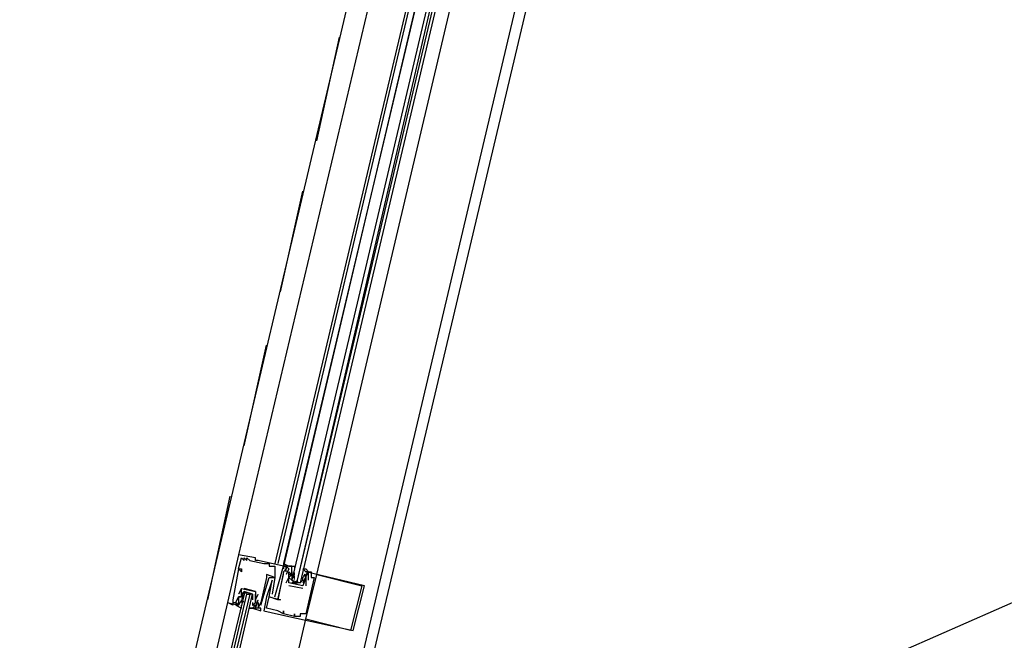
# Model space of a CAD drawing. Header units: feet. Extents: x -79 to 198, y -22 to 181.
# Tile 37 of 256: x 86.54 to 91.23, y 19.09 to 22.05. Entities that reach past the tile are written whole.
import ezdxf

# ---------------------------------------------------------------- set-up
doc = ezdxf.new("R2010")
doc.units = ezdxf.units.FT
doc.layers.add('A-LINEA', color=7, linetype='CONTINUOUS')

msp = doc.modelspace()

# ---------------------------------------------------------------- linework, layer by layer
at = {"layer": 'A-LINEA'}
for p, q in [((64.6373, 7.5663), (121.8893, 32.7279)), ((87.16, 14.5111), (90.12, 27.0044)), ((86.6267, 15.8444), (88.3467, 23.1378)), ((87.3867, 15.6711), (89.1067, 22.9511)), ((88.3467, 22.7111), (87.5867, 19.4978)), ((88.52, 22.6711), (87.76, 19.4578)), ((88.5333, 22.6711), (87.7733, 19.4578)), ((88.56, 22.6711), (87.8, 19.4444)), ((88.56, 22.6578), (87.8, 19.4578)), ((87.96, 19.4044), (88.72, 22.6311)), ((87.96, 21.4711), (88.0667, 21.9644)), ((87.7867, 20.7511), (87.8933, 21.2311)), ((87.6133, 20.0178), (87.72, 20.4978)), ((87.44, 19.2844), (87.5467, 19.7778)), ((87.5867, 19.4978), (87.5867, 19.4978)), ((87.6, 19.4844), (87.6, 19.4844)), ((87.6133, 19.4844), (87.6133, 19.4844)), ((87.6133, 19.4711), (87.6133, 19.4711)), ((87.6267, 19.4844), (87.6267, 19.4844)), ((87.6267, 19.4711), (87.6267, 19.4711)), ((87.64, 19.4711), (87.64, 19.4711)), ((87.6667, 19.4844), (87.6667, 19.4844)), ((87.6667, 19.4711), (87.6667, 19.4711)), ((87.68, 19.4711), (87.68, 19.4711)), ((87.5867, 19.4311), (87.5867, 19.4311)), ((87.5867, 19.4311), (87.5867, 19.4311)), ((87.6, 19.4311), (87.6, 19.4311)), ((87.6, 19.4178), (87.6, 19.4178)), ((87.7067, 19.4578), (87.7067, 19.4578)), ((87.72, 19.4578), (87.72, 19.4578)), ((87.7333, 19.4578), (87.7333, 19.4578)), ((87.7333, 19.4444), (87.7333, 19.4444)), ((87.76, 19.4444), (87.76, 19.4444)), ((87.8, 19.4578), (87.8, 19.4444)), ((87.8, 19.4578), (87.8, 19.4444)), ((87.8, 19.4578), (87.8, 19.4444)), ((87.8, 19.4444), (87.8, 19.4444)), ((87.8, 19.4444), (87.8, 19.4444)), ((87.8, 19.4444), (87.8, 19.4444)), ((87.8, 19.4311), (87.8, 19.4311)), ((87.8, 19.4178), (87.8, 19.4178)), ((87.8, 19.4178), (87.8, 19.4178)), ((87.8133, 19.4444), (87.8133, 19.4444)), ((87.8133, 19.4444), (87.8133, 19.4444)), ((87.8133, 19.4311), (87.8133, 19.4311)), ((87.8133, 19.4311), (87.8133, 19.4311)), ((87.8133, 19.4178), (87.8133, 19.4178)), ((87.8267, 19.4311), (87.8267, 19.4311)), ((87.8267, 19.4178), (87.8267, 19.4178)), ((87.84, 19.4444), (87.84, 19.4444)), ((87.84, 19.4311), (87.84, 19.4311)), ((87.84, 19.4178), (87.84, 19.4178)), ((87.84, 19.4178), (87.84, 19.4044)), ((87.8532, 19.408), (87.8522, 19.4199)), ((87.8526, 19.4027), (87.8523, 19.421)), ((87.9067, 19.4178), (87.9067, 19.4178)), ((87.9169, 19.4137), (87.9085, 19.3974)), ((87.92, 19.4178), (87.92, 19.4178)), ((87.9333, 19.4178), (87.9333, 19.4178)), ((87.72, 19.4044), (87.72, 19.4044)), ((87.72, 19.3911), (87.72, 19.3911)), ((87.7333, 19.3911), (87.7333, 19.3911)), ((87.7467, 19.3778), (87.7467, 19.3778)), ((87.76, 19.3911), (87.76, 19.3911)), ((87.76, 19.3911), (87.76, 19.3911)), ((87.8, 19.4044), (87.8, 19.4044)), ((87.8133, 19.4044), (87.8133, 19.4044)), ((87.8133, 19.3644), (87.8267, 19.3911)), ((87.8267, 19.4044), (87.8267, 19.4044)), ((87.8267, 19.4044), (87.8267, 19.4044)), ((87.8267, 19.3911), (87.8267, 19.3911)), ((87.84, 19.4044), (87.84, 19.4044)), ((87.84, 19.3911), (87.84, 19.3911)), ((87.8525, 19.3889), (87.8519, 19.4093)), ((87.8532, 19.3813), (87.8522, 19.3932)), ((87.8533, 19.4044), (87.8533, 19.4044)), ((87.8933, 19.3911), (87.9067, 19.4044)), ((87.8933, 19.4044), (87.8933, 19.4044)), ((87.8933, 19.3778), (87.8933, 19.3778)), ((87.9047, 19.3883), (87.895, 19.3703)), ((87.9018, 19.4067), (87.8956, 19.3965)), ((87.9018, 19.38), (87.8956, 19.3698)), ((87.9067, 19.4044), (87.9067, 19.4044)), ((87.9067, 19.3911), (87.9067, 19.3911)), ((87.9067, 19.3911), (87.9067, 19.3911)), ((87.9067, 19.3778), (87.9067, 19.3778)), ((87.9067, 19.3778), (87.9067, 19.3778)), ((87.92, 19.3778), (87.92, 19.3778)), ((87.9333, 19.3911), (87.9333, 19.3911)), ((87.9467, 19.3911), (87.9467, 19.3911)), ((87.96, 19.4044), (87.96, 19.4044)), ((87.6, 19.3378), (87.6, 19.3378)), ((87.6, 19.3378), (87.6, 19.3378)), ((87.6133, 19.3378), (87.6133, 19.3378)), ((87.6667, 19.3244), (87.6667, 19.3244)), ((87.6667, 19.3244), (87.6667, 19.3244)), ((87.8133, 19.3644), (87.8133, 19.3644)), ((87.8267, 19.3644), (87.8267, 19.3644)), ((87.8267, 19.3644), (87.8267, 19.3644)), ((87.8933, 19.3378), (87.8267, 19.3511)), ((87.8267, 19.3511), (87.8267, 19.3511)), ((87.88, 19.3644), (87.84, 19.3644)), ((87.8533, 19.3644), (87.8667, 19.3644)), ((87.8933, 19.3511), (87.8933, 19.3511)), ((87.8933, 19.3511), (87.8933, 19.3511)), ((87.8933, 19.3378), (87.8933, 19.3378)), ((87.9067, 19.3511), (87.9067, 19.3511)), ((88.1733, 19.3511), (88.1733, 19.3511)), ((88.1867, 19.3511), (88.1867, 19.3511)), ((87.5333, 19.2711), (87.5333, 19.2711)), ((87.56, 19.2844), (87.56, 19.2844)), ((87.56, 19.2711), (87.56, 19.2711)), ((87.5733, 19.2711), (87.5733, 19.2711)), ((87.5867, 19.3111), (87.5867, 19.3111)), ((87.5867, 19.2978), (87.5867, 19.2978)), ((87.5867, 19.2978), (87.5867, 19.2978)), ((87.5867, 19.2978), (87.5867, 19.2978)), ((87.5867, 19.2844), (87.5867, 19.2844)), ((87.5867, 19.2844), (87.5867, 19.2844)), ((87.5867, 19.2711), (87.5867, 19.2711)), ((87.5897, 19.2619), (87.5982, 19.2781)), ((87.6, 19.2978), (87.6, 19.2978)), ((87.6, 19.2844), (87.6, 19.2844)), ((87.6, 19.2711), (87.6, 19.2844)), ((87.6, 19.2711), (87.6, 19.2711)), ((87.602, 19.2873), (87.6116, 19.3052)), ((87.6049, 19.2956), (87.6111, 19.3057)), ((87.6049, 19.2689), (87.6111, 19.2791)), ((87.6133, 19.3111), (87.6133, 19.3111)), ((87.6267, 19.3111), (87.64, 19.3111)), ((87.6533, 19.2978), (87.6533, 19.2978)), ((87.6533, 19.2711), (87.6533, 19.2578)), ((87.6533, 19.2711), (87.6533, 19.2711)), ((87.6667, 19.2844), (87.6667, 19.2844)), ((87.6667, 19.2844), (87.6667, 19.2844)), ((87.6667, 19.2711), (87.6667, 19.2711)), ((87.6668, 19.2942), (87.6678, 19.2823)), ((87.6675, 19.2867), (87.6681, 19.2663)), ((87.68, 19.3111), (87.68, 19.3111)), ((87.68, 19.2844), (87.68, 19.2844)), ((87.68, 19.2711), (87.68, 19.2711)), ((87.6933, 19.2711), (87.6933, 19.2711)), ((87.6933, 19.2711), (87.6933, 19.2711)), ((87.72, 19.2978), (87.72, 19.2978)), ((87.7333, 19.2978), (87.7333, 19.2978)), ((87.7333, 19.2978), (87.7333, 19.2978)), ((87.7467, 19.3111), (87.7467, 19.3111)), ((87.7467, 19.2978), (87.7467, 19.2978)), ((87.76, 19.2978), (87.76, 19.2978)), ((87.7733, 19.2844), (87.7733, 19.2844)), ((87.7733, 19.2844), (87.7733, 19.2844)), ((87.7867, 19.2844), (87.7867, 19.2844)), ((87.5867, 19.2578), (87.5867, 19.2578)), ((87.64, 19.2578), (87.64, 19.2578)), ((87.6533, 19.2578), (87.6533, 19.2578)), ((87.6533, 19.2444), (87.6533, 19.2444)), ((87.6535, 19.2676), (87.6545, 19.2557)), ((87.6667, 19.2444), (87.6667, 19.2444)), ((87.6674, 19.2595), (87.6677, 19.2412)), ((87.68, 19.2444), (87.68, 19.2444)), ((87.68, 19.2444), (87.68, 19.2444)), ((87.6933, 19.2578), (87.6933, 19.2578)), ((87.6933, 19.2444), (87.6933, 19.2444)), ((87.6933, 19.2311), (87.6933, 19.2311)), ((87.7067, 19.2311), (87.7067, 19.2311)), ((87.72, 19.2444), (87.72, 19.2444)), ((87.7733, 19.2311), (87.7733, 19.2311)), ((87.8, 19.2311), (87.8, 19.2311)), ((87.8, 19.2178), (87.8, 19.2178)), ((87.8, 19.2178), (87.8, 19.2178)), ((87.8267, 19.2044), (87.8267, 19.2044)), ((87.8533, 19.2178), (87.8533, 19.2178)), ((87.8533, 19.2044), (87.8533, 19.2044)), ((87.8533, 19.2044), (87.8533, 19.2044)), ((87.88, 19.2178), (87.88, 19.2178)), ((87.88, 19.2044), (87.88, 19.2044)), ((87.9067, 19.2178), (87.9067, 19.2178)), ((87.9067, 19.1911), (87.9067, 19.1911)), ((88.12, 19.1378), (88.12, 19.1378)), ((88.1333, 19.1378), (88.1333, 19.1378))]:
    msp.add_line(p, q, dxfattribs=at)
for points in [[(88.6133, 22.6578), (87.84, 19.3778), (87.8533, 19.3644), (87.8667, 19.3778), (88.6267, 22.6444)], [(88.6533, 22.6444), (87.88, 19.3644), (87.8667, 19.3644), (87.8667, 19.3778), (88.64, 22.6444)], [(87.5867, 19.4978), (87.5333, 19.2711), (87.5867, 19.2578), (87.5867, 19.2711)], [(87.76, 19.2978), (87.8, 19.4444), (87.68, 19.4711), (87.6667, 19.4711), (87.6667, 19.4844), (87.5867, 19.4978)], [(87.5867, 19.4311), (87.6, 19.4844), (87.6133, 19.4711), (87.6133, 19.4844), (87.6267, 19.4711), (87.6267, 19.4844), (87.64, 19.4711), (87.7067, 19.4578), (87.72, 19.4578), (87.7333, 19.4578), (87.7333, 19.4444), (87.76, 19.4444), (87.76, 19.3911), (87.72, 19.4044), (87.72, 19.3911), (87.6933, 19.2711), (87.6933, 19.2711)], [(87.5867, 19.4311), (87.6, 19.4311), (87.6, 19.4178), (87.5867, 19.4311), (87.56, 19.2844), (87.56, 19.2711), (87.5733, 19.2711), (87.5867, 19.2978), (87.5867, 19.2978)], [(87.84, 19.4311), (87.84, 19.4444), (87.8, 19.4444), (87.8, 19.4311), (87.8, 19.4444), (87.8133, 19.4444), (87.8133, 19.4311), (87.8, 19.4178), (87.7733, 19.2844), (87.7333, 19.2978), (87.7467, 19.3778), (87.72, 19.2978), (87.7067, 19.2311), (87.8267, 19.2044), (88.1333, 19.1378), (88.1867, 19.3511), (87.9067, 19.4178)], [(87.92, 19.3778), (87.92, 19.4178), (87.9333, 19.4178), (87.9333, 19.3911), (87.9467, 19.3911), (87.9067, 19.2178), (87.88, 19.2178), (87.88, 19.2044), (87.8533, 19.2044), (87.8533, 19.2178), (87.8533, 19.2044), (87.8, 19.2178), (87.8, 19.2311), (87.8, 19.2178), (87.7733, 19.2311), (87.72, 19.2444), (87.7333, 19.2978), (87.7867, 19.2844), (87.7733, 19.2844), (87.8, 19.4044)], [(87.8, 19.4578), (87.8267, 19.4444), (87.8267, 19.4444)], [(87.8, 19.4578), (87.8267, 19.4444), (87.8267, 19.4444)], [(87.8, 19.4578), (87.8267, 19.4444), (87.8267, 19.4444)], [(87.8133, 19.4178), (87.8133, 19.4311), (87.8133, 19.4444), (87.8267, 19.4311), (87.8133, 19.4044)], [(87.84, 19.3778), (87.8267, 19.3911), (87.84, 19.4044), (87.8267, 19.4044), (87.84, 19.4044), (87.84, 19.4311), (87.84, 19.4444), (87.8267, 19.4444), (87.8533, 19.4444), (87.8533, 19.4311)], [(87.9067, 19.3911), (87.8933, 19.3511), (87.8267, 19.3644), (87.8267, 19.4044), (87.8267, 19.4178), (87.84, 19.4044), (87.84, 19.4178), (87.84, 19.4178)], [(87.9067, 19.4178), (87.8933, 19.4311), (87.9067, 19.4311), (87.92, 19.4178), (87.9067, 19.4178), (87.92, 19.4178), (87.9067, 19.4044), (87.9067, 19.3911), (87.9067, 19.3778), (87.8933, 19.3644)], [(87.6533, 19.2444), (87.6933, 19.2311), (87.6933, 19.2444), (87.68, 19.2444), (87.6933, 19.2711), (87.6933, 19.2578), (87.7333, 19.3911), (87.76, 19.3911), (87.7467, 19.3111)], [(87.84, 19.4044), (87.84, 19.3911), (87.84, 19.3778), (87.88, 19.3644), (87.8933, 19.3778), (87.8933, 19.3911)], [(88.1733, 19.3511), (88.12, 19.1378), (87.9067, 19.1911), (87.96, 19.4044), (88.1733, 19.3511)], [(87.9067, 19.3911), (87.9067, 19.3778), (87.9067, 19.3911), (87.9067, 19.4044), (87.9067, 19.4044)], [(87.9067, 19.3778), (87.9067, 19.3778), (87.9067, 19.3511)], [(87.2533, 17.5778), (87.6533, 19.3111), (87.64, 19.3111), (87.2267, 17.5911), (87.6267, 19.3111), (87.6133, 19.3244), (87.6133, 19.3111), (87.2, 17.5911)], [(87.6533, 19.3111), (87.6133, 19.3244), (87.6, 19.2978), (87.5867, 19.2978), (87.5867, 19.2711), (87.5867, 19.2578), (87.5733, 19.2711), (87.5733, 19.2578), (87.6, 19.2444), (87.6, 19.2578)], [(87.6, 19.3378), (87.6, 19.3378), (87.5867, 19.3111)], [(87.5867, 19.2844), (87.5867, 19.2978), (87.5867, 19.2844), (87.5867, 19.2978), (87.6, 19.2978), (87.6, 19.3378), (87.6667, 19.3244), (87.6667, 19.2844), (87.6667, 19.2711)], [(87.6, 19.2978), (87.6, 19.3111), (87.6133, 19.3244), (87.6533, 19.3111), (87.6533, 19.2978), (87.6533, 19.2844)], [(87.6667, 19.3244), (87.6667, 19.3244), (87.6133, 19.3378)], [(87.56, 19.2711), (87.56, 19.2578), (87.5333, 19.2711), (87.1467, 17.6044)], [(87.56, 19.2711), (87.56, 19.2578), (87.5333, 19.2711)], [(87.56, 19.2711), (87.56, 19.2578), (87.5333, 19.2711)], [(87.6533, 19.2444), (87.64, 19.2444), (87.6667, 19.2444), (87.6533, 19.2444), (87.6667, 19.2578), (87.6533, 19.2578), (87.6667, 19.2711), (87.6667, 19.2844), (87.6667, 19.3111)], [(87.6667, 19.2844), (87.6667, 19.2844), (87.68, 19.3111)], [(87.68, 19.2711), (87.68, 19.2444), (87.6667, 19.2444), (87.68, 19.2844)], [(87.0933, 15.7378), (87.52, 17.5244), (87.9067, 19.1911)]]:
    msp.add_lwpolyline(points, dxfattribs=at)

doc.saveas('drawing.dxf')
